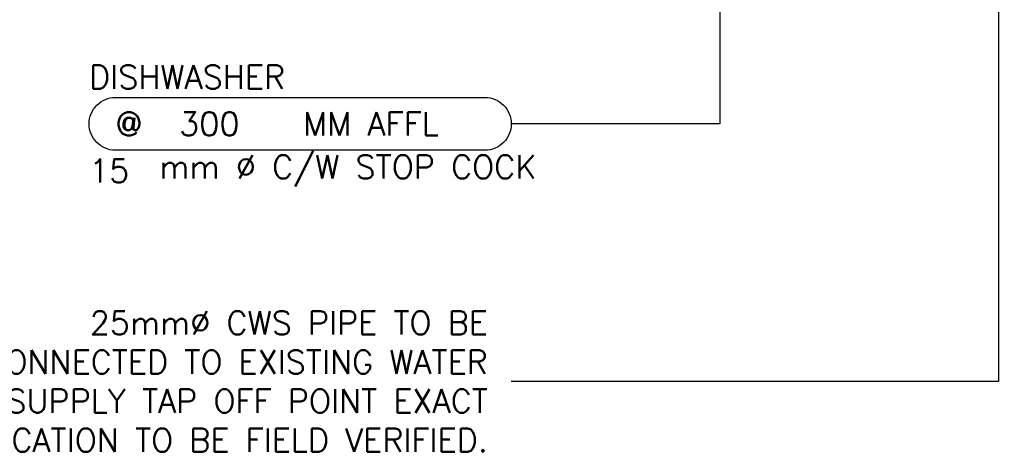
# Model space of a CAD drawing. Header units: millimetres. Extents: x -1747 to 60076, y -13777 to 14438.
# Tile 6 of 29: x 7070 to 11268, y -1980 to -136. Entities that reach past the tile are written whole.
import ezdxf
from ezdxf.enums import TextEntityAlignment as Align

# ---------------------------------------------------------------- set-up
doc = ezdxf.new("R2010")
doc.units = ezdxf.units.MM
doc.header["$MEASUREMENT"] = 0
doc.layers.get('0').update_dxf_attribs({"lineweight": 5})
for name, color, linetype in [('LINE', 7, 'Continuous'), ('PLUMBING-DW-TR-LVL-TAG', 7, 'Continuous'), ('WATER-General Text', 7, 'Continuous')]:
    doc.layers.add(name, color=color, linetype=linetype)
doc.styles.add('Oswald Light', font='txt')
doc.styles.add('ROMANS-100', font='romans.shx')
doc.styles.get("Standard").update_dxf_attribs({"font": 'romans.shx'})
doc.dimstyles.new('MDS-50', dxfattribs={"dimtxt": 100, "dimasz": 100, "dimexe": 50, "dimexo": 50, "dimgap": 25, "dimtad": 1, "dimdec": 0, "dimtxsty": 'Oswald Light', "dimcen": 0, "dimdle": 1.5875, "dimazin": 0, "dimtfac": 1, "dimtdec": 0, "dimtix": 1, "dimtmove": 0, "dimatfit": 0, "dimfxl": 1, "dimfrac": 2, "dimtolj": 1, "dimarcsym": 0})

# ---------------------------------------------------------------- blocks, each defined once
blk = doc.blocks.new('PLUMB-WS-WS-TAG')
at = {"layer": 'PLUMBING-DW-TR-LVL-TAG'}
blk.add_lwpolyline([(112.5, 112.5), (1687.5, 112.5, -0.414214), (1800, 0, -0.414214), (1687.5, -112.5), (112.5, -112.5, -0.414214), (0, 0), (0, 0, -0.414214)], format="xyb", close=True, dxfattribs=at)
at = {"layer": 'PLUMBING-DW-TR-LVL-TAG', "char_height": 100, "attachment_point": 4}
for s, width, insert in [('{\\Fromans|c0;@}', 115.286, (112.5, 0)), ('{\\Fromans|c0;MM AFFL}', 662.905, (912.5, 0)), ('mm %%C C/W STOP COCK', 1987.152, (300, -200))]:
    blk.add_mtext_dynamic_manual_height_columns(s, width=width, gutter_width=3324.7, heights=[0], dxfattribs=dict(at, insert=insert))
at = {"layer": 'PLUMBING-DW-TR-LVL-TAG', "style": 'ROMANS-100'}
for tag, p in [('PLUM-DR-EQP', (0, 200)), ('PLUM-DR-PSIZE', (0, -200))]:
    blk.add_attdef(tag, text='', height=100, dxfattribs=at).set_placement(p, align=Align.MIDDLE_LEFT)
blk.add_attdef('PLUM-PIPE-LVL', text='', height=100, dxfattribs=at).set_placement((512.5, 0), align=Align.MIDDLE_CENTER)

msp = doc.modelspace()

# ---------------------------------------------------------------- block references
msp.add_blockref('PLUMB-WS-WS-TAG', (7366.2, -579.7)).add_auto_attribs({'PLUM-PIPE-LVL': '300', 'PLUM-DR-PSIZE': '15', 'PLUM-DR-EQP': 'DISHWASHER'})

# ---------------------------------------------------------------- texts
at = {"layer": 'WATER-General Text', "insert": (9066.2, -1677.9), "char_height": 100, "attachment_point": 6}
msp.add_mtext_dynamic_manual_height_columns('\\pxqr;25mm%%C CWS PIPE TO BE CONNECTED TO EXISTING WATER SUPPLY TAP OFF POINT EXACT LOCATION TO BE FIELD VERIFIED.', width=2562.779, gutter_width=1, heights=[0], dxfattribs=at)

# ---------------------------------------------------------------- leaders
at = {"layer": 'LINE'}
for points in [[(10055, 609.9), (10055, -579.7), (9166.2, -579.7)], [(11243.2, 201.7), (11243.2, -1677.9), (9166.2, -1677.9)]]:
    msp.add_leader(points, dimstyle='MDS-50', override={"dimasz": 150, "dimtad": 0}, dxfattribs=at)

doc.saveas('drawing.dxf')
